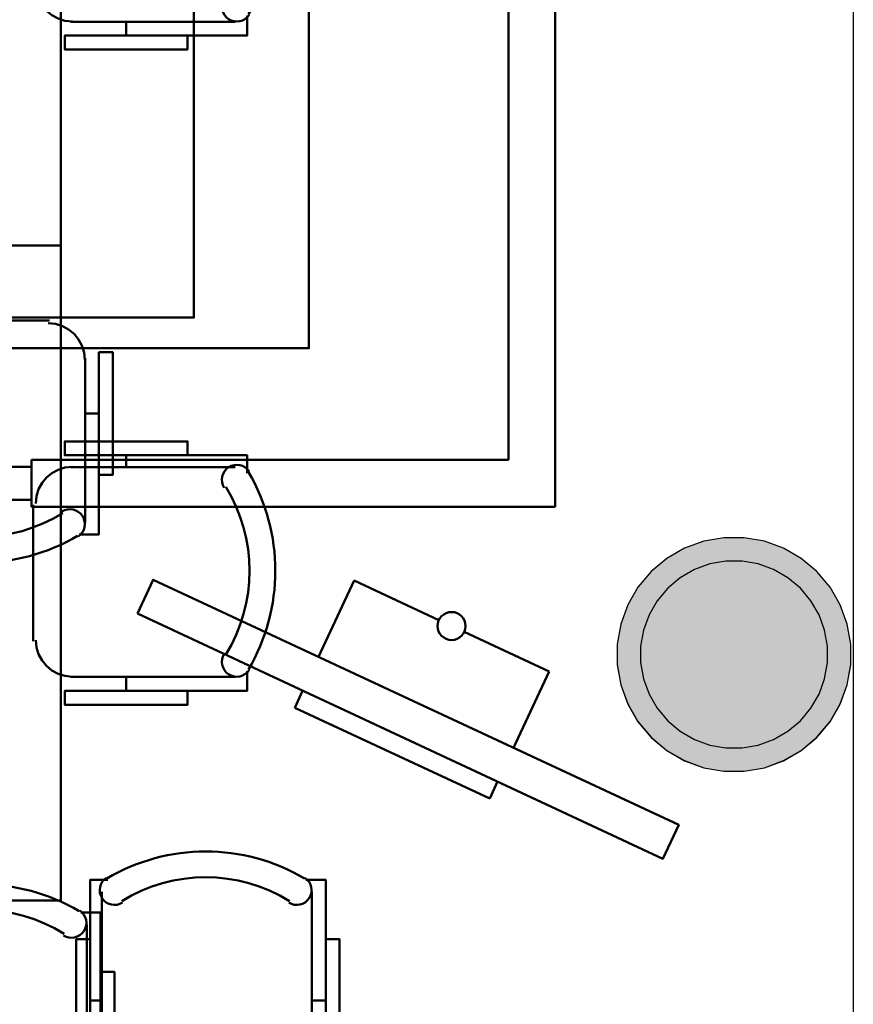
# Model space of a CAD drawing. Header units: metres. Extents: x -1 to 430, y -6 to 31.
# Tile 145 of 169: x 419.46 to 421.25, y 17.05 to 19.16. Entities that reach past the tile are written whole.
import ezdxf

# ---------------------------------------------------------------- set-up
doc = ezdxf.new("R2010")
doc.units = ezdxf.units.M
doc.linetypes.add('CONTINUA', pattern=[0])
for name, color, linetype, lineweight in [('3D P1 PILAR', 7, 'CONTINUA', 25), ('3D P2 MURS NOUS', 7, 'CONTINUA', 25), ('3D P2 PILAR', 7, 'CONTINUA', 25), ('3D P3 PILAR', 7, 'CONTINUA', 25), ('3D P4 PILAR', 7, 'CONTINUA', 25), ('3D P5 PILAR', 7, 'CONTINUA', 25), ('3D PA MURS', 7, 'CONTINUA', 25), ('3D PA PILARS', 7, 'CONTINUA', 25), ('P3 MOBLES', 7, 'CONTINUA', 25), ('P4 MOBLES', 7, 'CONTINUA', 25), ('P5 MOBLES', 7, 'CONTINUA', 25), ('PA MOBLES', 7, 'CONTINUA', 25)]:
    doc.layers.add(name, color=color, linetype=linetype, lineweight=lineweight)

# ---------------------------------------------------------------- blocks, each defined once
blk = doc.blocks.new('_CLOSEDFILLED')
at = {"color": 0, "linetype": 'ByBlock', "lineweight": -2}
blk.add_solid([(-1, -0.2), (0, 0), (-1, 0.2)], dxfattribs=at)
blk = doc.blocks.new('OBJETO_COMPLEJO_94')
at = {"layer": 'P3 MOBLES', "color": 202, "linetype": 'CONTINUA', "lineweight": 50, "transparency": 33554687}
for p, q in [((419.6926, 19.6267), (419.6926, 19.6013)), ((419.5741, 19.6013), (419.9255, 19.6013)), ((419.4937, 19.2287), (419.4937, 19.5208)), ((419.9255, 19.1525), (419.5741, 19.1525)), ((419.6926, 19.1229), (419.6926, 19.1525))]:
    blk.add_line(p, q, dxfattribs=at)
blk.add_lwpolyline([(418.7529, 18.6742), (418.7529, 20.0754), (419.5529, 20.0754), (419.5529, 18.6742), (418.7529, 18.6742)], close=True, dxfattribs=at)
for points in [[(419.8239, 19.6267), (419.8239, 19.6563), (419.5614, 19.6563), (419.5614, 19.6267), (419.9509, 19.6267), (419.9509, 19.5886)], [(419.9553, 19.5921), (419.9512, 19.597), (419.9464, 19.6009), (419.941, 19.6038), (419.9352, 19.6055), (419.9292, 19.6061), (419.9231, 19.6056), (419.9171, 19.6039), (419.9115, 19.6009), (419.9065, 19.5969), (419.9026, 19.5922), (419.8997, 19.5868), (419.8978, 19.581), (419.8971, 19.575), (419.8976, 19.5689), (419.8993, 19.563), (419.9022, 19.5573)], [(419.5775, 19.6019), (419.5617, 19.6003), (419.547, 19.5958), (419.5337, 19.5885), (419.5221, 19.579), (419.5126, 19.5674), (419.5054, 19.5541), (419.5008, 19.5394), (419.4992, 19.5236)], [(419.4992, 19.2315), (419.5008, 19.2157), (419.5054, 19.201), (419.5126, 19.1877), (419.5221, 19.1761), (419.5337, 19.1666), (419.547, 19.1593), (419.5617, 19.1548), (419.5775, 19.1532)], [(419.9022, 19.2021), (419.8993, 19.1964), (419.8976, 19.1904), (419.8971, 19.1843), (419.8978, 19.1783), (419.8997, 19.1725), (419.9026, 19.1672), (419.9065, 19.1624), (419.9115, 19.1584), (419.9171, 19.1554), (419.9231, 19.1537), (419.9292, 19.1532), (419.9352, 19.1538), (419.941, 19.1556), (419.9464, 19.1584), (419.9512, 19.1623), (419.9553, 19.1673)], [(419.8239, 19.1229), (419.8239, 19.0933), (419.5614, 19.0933), (419.5614, 19.1229), (419.9509, 19.1229), (419.9509, 19.1652)]]:
    blk.add_lwpolyline(points, dxfattribs=at)
for centre, radius, start, end in [((419.5947, 19.3796), 0.4167, 329.5738, 30.4458), ((419.6159, 19.3796), 0.3405, 328.2581, 31.7649)]:
    blk.add_arc(centre, radius, start, end, dxfattribs=at)
blk = doc.blocks.new('OBJETO_COMPLEJO_96')
at = {"layer": 'P3 MOBLES', "color": 202, "linetype": 'CONTINUA', "lineweight": 50, "transparency": 33554687}
for p, q in [((419.6926, 18.2255), (419.6926, 18.2001)), ((419.5741, 18.2001), (419.9255, 18.2001)), ((419.4937, 17.8276), (419.4937, 18.1197)), ((419.9255, 17.7514), (419.5741, 17.7514)), ((419.6926, 17.7217), (419.6926, 17.7514))]:
    blk.add_line(p, q, dxfattribs=at)
blk.add_lwpolyline([(418.7529, 17.273), (418.7529, 18.6742), (419.5529, 18.6742), (419.5529, 17.273), (418.7529, 17.273)], close=True, dxfattribs=at)
for points in [[(419.8239, 18.2255), (419.8239, 18.2551), (419.5614, 18.2551), (419.5614, 18.2255), (419.9509, 18.2255), (419.9509, 18.1874)], [(419.5775, 18.2007), (419.5617, 18.1991), (419.547, 18.1946), (419.5337, 18.1874), (419.5221, 18.1778), (419.5126, 18.1662), (419.5054, 18.1529), (419.5008, 18.1382), (419.4992, 18.1224)], [(419.9553, 18.1909), (419.9512, 18.1958), (419.9464, 18.1997), (419.941, 18.2026), (419.9352, 18.2043), (419.9292, 18.205), (419.9231, 18.2044), (419.9171, 18.2027), (419.9115, 18.1998), (419.9065, 18.1958), (419.9026, 18.191), (419.8997, 18.1856), (419.8978, 18.1798), (419.8971, 18.1738), (419.8976, 18.1677), (419.8993, 18.1618), (419.9022, 18.1561)], [(419.4992, 17.8303), (419.5008, 17.8145), (419.5054, 17.7998), (419.5126, 17.7865), (419.5221, 17.7749), (419.5337, 17.7654), (419.547, 17.7582), (419.5617, 17.7536), (419.5775, 17.752)], [(419.9022, 17.8009), (419.8993, 17.7952), (419.8976, 17.7892), (419.8971, 17.7831), (419.8978, 17.7771), (419.8997, 17.7714), (419.9026, 17.766), (419.9065, 17.7612), (419.9115, 17.7572), (419.9171, 17.7542), (419.9231, 17.7525), (419.9292, 17.752), (419.9352, 17.7526), (419.941, 17.7544), (419.9464, 17.7572), (419.9512, 17.7612), (419.9553, 17.7661)], [(419.8239, 17.7217), (419.8239, 17.6921), (419.5614, 17.6921), (419.5614, 17.7217), (419.9509, 17.7217), (419.9509, 17.7641)]]:
    blk.add_lwpolyline(points, dxfattribs=at)
for centre, radius, start, end in [((419.5947, 17.9784), 0.4167, 329.5738, 30.4458), ((419.6159, 17.9784), 0.3405, 328.2581, 31.7649)]:
    blk.add_arc(centre, radius, start, end, dxfattribs=at)
blk = doc.blocks.new('OBJETO_COMPLEJO_111')
at = {"layer": 'P4 MOBLES', "color": 202, "linetype": 'CONTINUA', "lineweight": 50, "transparency": 33554687}
for p, q in [((419.6408, 16.9408), (419.6408, 17.2921)), ((420.0895, 17.2921), (420.0895, 16.9408)), ((419.6154, 17.0593), (419.6408, 17.0593)), ((420.1192, 17.0593), (420.0895, 17.0593)), ((420.0133, 16.8603), (419.7212, 16.8603))]:
    blk.add_line(p, q, dxfattribs=at)
for points in [[(419.6154, 17.1905), (419.5858, 17.1905), (419.5858, 16.9281), (419.6154, 16.9281), (419.6154, 17.3175), (419.6535, 17.3175)], [(419.65, 17.3219), (419.6451, 17.3178), (419.6412, 17.313), (419.6383, 17.3076), (419.6366, 17.3018), (419.6359, 17.2958), (419.6365, 17.2898), (419.6382, 17.2838), (419.6411, 17.2781), (419.6451, 17.2732), (419.6499, 17.2692), (419.6553, 17.2663), (419.6611, 17.2645), (419.6671, 17.2638), (419.6731, 17.2643), (419.6791, 17.2659), (419.6848, 17.2688)], [(420.04, 17.2688), (420.0457, 17.2659), (420.0517, 17.2643), (420.0578, 17.2638), (420.0638, 17.2645), (420.0695, 17.2663), (420.0749, 17.2692), (420.0797, 17.2732), (420.0837, 17.2781), (420.0866, 17.2838), (420.0884, 17.2898), (420.0889, 17.2958), (420.0883, 17.3018), (420.0865, 17.3076), (420.0836, 17.313), (420.0797, 17.3178), (420.0748, 17.3219)], [(420.1192, 17.1905), (420.1488, 17.1905), (420.1488, 16.9281), (420.1192, 16.9281), (420.1192, 17.3175), (420.0768, 17.3175)], [(419.6402, 16.9442), (419.6418, 16.9284), (419.6463, 16.9137), (419.6535, 16.9004), (419.6631, 16.8888), (419.6747, 16.8792), (419.688, 16.872), (419.7027, 16.8675), (419.7185, 16.8659)], [(420.0106, 16.8659), (420.0264, 16.8675), (420.0411, 16.872), (420.0544, 16.8792), (420.066, 16.8888), (420.0755, 16.9004), (420.0827, 16.9137), (420.0873, 16.9284), (420.0889, 16.9442)]]:
    blk.add_lwpolyline(points, dxfattribs=at)
blk.add_lwpolyline([(420.5679, 16.1195), (419.1667, 16.1195), (419.1667, 16.9196), (420.5679, 16.9196), (420.5679, 16.1195)], close=True, dxfattribs=at)
for centre, radius, start, end in [((419.8625, 16.9614), 0.4167, 59.5738, 120.4458), ((419.8625, 16.9826), 0.3405, 58.2581, 121.7649)]:
    blk.add_arc(centre, radius, start, end, dxfattribs=at)
blk = doc.blocks.new('OBJETO_COMPLEJO_150')
at = {"layer": 'P4 MOBLES', "color": 202, "linetype": 'CONTINUA', "lineweight": 50, "transparency": 33554687}
for p, q in [((419.283, 18.5794), (418.9909, 18.5794)), ((418.9105, 18.4989), (418.9105, 18.1476)), ((419.3592, 18.1476), (419.3592, 18.4989)), ((418.8851, 18.3804), (418.9105, 18.3804)), ((419.3888, 18.3804), (419.3592, 18.3804))]:
    blk.add_line(p, q, dxfattribs=at)
blk.add_lwpolyline([(419.8375, 19.3202), (418.4364, 19.3202), (418.4364, 18.5201), (419.8375, 18.5201), (419.8375, 19.3202)], close=True, dxfattribs=at)
for points in [[(418.9098, 18.4955), (418.9114, 18.5113), (418.916, 18.526), (418.9232, 18.5393), (418.9328, 18.5509), (418.9444, 18.5605), (418.9577, 18.5677), (418.9724, 18.5722), (418.9882, 18.5738)], [(419.2803, 18.5738), (419.296, 18.5722), (419.3107, 18.5677), (419.324, 18.5605), (419.3356, 18.5509), (419.3452, 18.5393), (419.3524, 18.526), (419.357, 18.5113), (419.3586, 18.4955)], [(418.8851, 18.2492), (418.8555, 18.2492), (418.8555, 18.5116), (418.8851, 18.5116), (418.8851, 18.1222), (418.9232, 18.1222)], [(419.3888, 18.2492), (419.4185, 18.2492), (419.4185, 18.5116), (419.3888, 18.5116), (419.3888, 18.1222), (419.3465, 18.1222)], [(418.9197, 18.1178), (418.9148, 18.1219), (418.9108, 18.1267), (418.908, 18.1321), (418.9062, 18.1379), (418.9056, 18.1439), (418.9061, 18.1499), (418.9078, 18.1559), (418.9108, 18.1616), (418.9148, 18.1665), (418.9196, 18.1705), (418.925, 18.1734), (418.9307, 18.1752), (418.9367, 18.1759), (418.9428, 18.1754), (418.9488, 18.1738), (418.9545, 18.1709)], [(419.3097, 18.1709), (419.3154, 18.1738), (419.3213, 18.1754), (419.3274, 18.1759), (419.3334, 18.1752), (419.3392, 18.1734), (419.3446, 18.1705), (419.3494, 18.1665), (419.3534, 18.1616), (419.3563, 18.1559), (419.358, 18.1499), (419.3586, 18.1439), (419.3579, 18.1379), (419.3562, 18.1321), (419.3533, 18.1267), (419.3494, 18.1219), (419.3445, 18.1178)]]:
    blk.add_lwpolyline(points, dxfattribs=at)
for centre, radius, start, end in [((419.1322, 18.4571), 0.3405, 238.2351, 301.7419), ((419.1322, 18.4783), 0.4167, 239.5542, 300.4262)]:
    blk.add_arc(centre, radius, start, end, dxfattribs=at)
blk = doc.blocks.new('OBJETO_COMPLEJO_167')
at = {"layer": 'P5 MOBLES', "color": 202, "linetype": 'CONTINUA', "lineweight": 50, "transparency": 33554687}
for p, q in [((419.5286, 18.5135), (419.2365, 18.5135)), ((419.156, 18.4331), (419.156, 18.0817)), ((419.6048, 18.0817), (419.6048, 18.4331)), ((419.1306, 18.3145), (419.156, 18.3145)), ((419.6344, 18.3145), (419.6048, 18.3145))]:
    blk.add_line(p, q, dxfattribs=at)
blk.add_lwpolyline([(420.0831, 19.2543), (418.6819, 19.2543), (418.6819, 18.4542), (420.0831, 18.4542), (420.0831, 19.2543)], close=True, dxfattribs=at)
for points in [[(419.1554, 18.4296), (419.157, 18.4454), (419.1615, 18.4601), (419.1688, 18.4734), (419.1783, 18.485), (419.1899, 18.4946), (419.2032, 18.5018), (419.2179, 18.5064), (419.2337, 18.508)], [(419.5258, 18.508), (419.5416, 18.5064), (419.5563, 18.5018), (419.5696, 18.4946), (419.5812, 18.485), (419.5907, 18.4734), (419.598, 18.4601), (419.6025, 18.4454), (419.6041, 18.4296)], [(419.1306, 18.1833), (419.101, 18.1833), (419.101, 18.4458), (419.1306, 18.4458), (419.1306, 18.0563), (419.1687, 18.0563)], [(419.6344, 18.1833), (419.664, 18.1833), (419.664, 18.4458), (419.6344, 18.4458), (419.6344, 18.0563), (419.5921, 18.0563)], [(419.1652, 18.0519), (419.1603, 18.056), (419.1564, 18.0608), (419.1535, 18.0662), (419.1518, 18.072), (419.1512, 18.078), (419.1517, 18.0841), (419.1534, 18.09), (419.1563, 18.0957), (419.1604, 18.1007), (419.1651, 18.1046), (419.1705, 18.1075), (419.1763, 18.1093), (419.1823, 18.11), (419.1884, 18.1096), (419.1943, 18.1079), (419.2, 18.105)], [(419.5552, 18.105), (419.5609, 18.1079), (419.5669, 18.1096), (419.573, 18.11), (419.579, 18.1093), (419.5848, 18.1075), (419.5901, 18.1046), (419.5949, 18.1007), (419.5989, 18.0957), (419.6019, 18.09), (419.6036, 18.0841), (419.6041, 18.078), (419.6035, 18.072), (419.6017, 18.0662), (419.5989, 18.0608), (419.595, 18.056), (419.59, 18.0519)]]:
    blk.add_lwpolyline(points, dxfattribs=at)
for centre, radius, start, end in [((419.3777, 18.3913), 0.3405, 238.2351, 301.7419), ((419.3777, 18.4124), 0.4167, 239.5542, 300.4262)]:
    blk.add_arc(centre, radius, start, end, dxfattribs=at)
blk = doc.blocks.new('OBJETO_COMPLEJO_170')
at = {"layer": 'P5 MOBLES', "color": 202, "linetype": 'CONTINUA', "lineweight": 50, "transparency": 33554687}
for p, q in [((419.1594, 16.8708), (419.1594, 17.2221)), ((419.6081, 17.2221), (419.6081, 16.8708)), ((419.134, 16.9893), (419.1594, 16.9893)), ((419.6377, 16.9893), (419.6081, 16.9893)), ((419.5319, 16.7903), (419.2398, 16.7903))]:
    blk.add_line(p, q, dxfattribs=at)
for points in [[(419.134, 17.1205), (419.1043, 17.1205), (419.1043, 16.8581), (419.134, 16.8581), (419.134, 17.2475), (419.1721, 17.2475)], [(419.1685, 17.2519), (419.1636, 17.2478), (419.1597, 17.243), (419.1569, 17.2376), (419.1551, 17.2318), (419.1545, 17.2258), (419.155, 17.2198), (419.1567, 17.2138), (419.1597, 17.2081), (419.1637, 17.2032), (419.1685, 17.1992), (419.1738, 17.1963), (419.1796, 17.1945), (419.1856, 17.1938), (419.1917, 17.1943), (419.1977, 17.1959), (419.2034, 17.1988)], [(419.5586, 17.1988), (419.5642, 17.1959), (419.5702, 17.1943), (419.5763, 17.1938), (419.5823, 17.1945), (419.5881, 17.1963), (419.5934, 17.1992), (419.5982, 17.2032), (419.6022, 17.2081), (419.6052, 17.2138), (419.6069, 17.2198), (419.6074, 17.2258), (419.6068, 17.2318), (419.605, 17.2376), (419.6022, 17.243), (419.5983, 17.2478), (419.5934, 17.2519)], [(419.6377, 17.1205), (419.6673, 17.1205), (419.6673, 16.8581), (419.6377, 16.8581), (419.6377, 17.2475), (419.5954, 17.2475)], [(419.1587, 16.8742), (419.1603, 16.8584), (419.1649, 16.8437), (419.1721, 16.8304), (419.1816, 16.8188), (419.1932, 16.8092), (419.2065, 16.802), (419.2212, 16.7975), (419.237, 16.7959)], [(419.5291, 16.7959), (419.5449, 16.7975), (419.5596, 16.802), (419.5729, 16.8092), (419.5845, 16.8188), (419.5941, 16.8304), (419.6013, 16.8437), (419.6058, 16.8584), (419.6074, 16.8742)]]:
    blk.add_lwpolyline(points, dxfattribs=at)
blk.add_lwpolyline([(420.0864, 16.0495), (418.6852, 16.0495), (418.6852, 16.8496), (420.0864, 16.8496), (420.0864, 16.0495)], close=True, dxfattribs=at)
for centre, radius, start, end in [((419.381, 16.8914), 0.4167, 59.5738, 120.4458), ((419.381, 16.9126), 0.3405, 58.2581, 121.7649)]:
    blk.add_arc(centre, radius, start, end, dxfattribs=at)

msp = doc.modelspace()

# ---------------------------------------------------------------- hatches: boundary and pattern name
at = {"layer": '3D P1 PILAR', "linetype": 'CONTINUA', "lineweight": 18, "transparency": 33554687}
msp.add_hatch(color=9, dxfattribs=at).paths.add_polyline_path([(421.0138, 18.0491), (420.9701, 18.0491), (420.9271, 18.0416), (420.8861, 18.0266), (420.8482, 18.0048), (420.8148, 17.9767), (420.7867, 17.9432), (420.7648, 17.9054), (420.7499, 17.8643), (420.7423, 17.8213), (420.7423, 17.7776), (420.7499, 17.7346), (420.7648, 17.6935), (420.7867, 17.6557), (420.8148, 17.6222), (420.8482, 17.5942), (420.8861, 17.5723), (420.9271, 17.5574), (420.9701, 17.5498), (421.0138, 17.5498), (421.0569, 17.5574), (421.0979, 17.5723), (421.1357, 17.5942), (421.1692, 17.6222), (421.1973, 17.6557), (421.2191, 17.6935), (421.2341, 17.7346), (421.2417, 17.7776), (421.2417, 17.8213), (421.2341, 17.8643), (421.2191, 17.9054), (421.1973, 17.9432), (421.1692, 17.9767), (421.1357, 18.0048), (421.0979, 18.0266), (421.0569, 18.0416)])
at = {"layer": '3D P2 PILAR', "linetype": 'CONTINUA', "lineweight": 18, "transparency": 33554687}
msp.add_hatch(color=9, dxfattribs=at).paths.add_polyline_path([(421.0138, 18.0491), (420.9701, 18.0491), (420.9271, 18.0416), (420.8861, 18.0266), (420.8482, 18.0048), (420.8148, 17.9767), (420.7867, 17.9432), (420.7648, 17.9054), (420.7499, 17.8643), (420.7423, 17.8213), (420.7423, 17.7776), (420.7499, 17.7346), (420.7648, 17.6935), (420.7867, 17.6557), (420.8148, 17.6222), (420.8482, 17.5942), (420.8861, 17.5723), (420.9271, 17.5574), (420.9701, 17.5498), (421.0138, 17.5498), (421.0569, 17.5574), (421.0979, 17.5723), (421.1357, 17.5942), (421.1692, 17.6222), (421.1973, 17.6557), (421.2191, 17.6935), (421.2341, 17.7346), (421.2417, 17.7776), (421.2417, 17.8213), (421.2341, 17.8643), (421.2191, 17.9054), (421.1973, 17.9432), (421.1692, 17.9767), (421.1357, 18.0048), (421.0979, 18.0266), (421.0569, 18.0416)])
at = {"layer": '3D P3 PILAR', "linetype": 'CONTINUA', "lineweight": 18, "transparency": 33554687}
msp.add_hatch(color=9, dxfattribs=at).paths.add_polyline_path([(421.0095, 17.9992), (420.9745, 17.9992), (420.9401, 17.9931), (420.9072, 17.9812), (420.877, 17.9637), (420.8502, 17.9412), (420.8277, 17.9145), (420.8103, 17.8842), (420.7983, 17.8514), (420.7922, 17.8169), (420.7922, 17.782), (420.7983, 17.7476), (420.8103, 17.7147), (420.8277, 17.6845), (420.8502, 17.6577), (420.877, 17.6352), (420.9072, 17.6177), (420.9401, 17.6058), (420.9745, 17.5997), (421.0095, 17.5997), (421.0439, 17.6058), (421.0767, 17.6177), (421.107, 17.6352), (421.1338, 17.6577), (421.1562, 17.6845), (421.1737, 17.7147), (421.1857, 17.7476), (421.1917, 17.782), (421.1917, 17.8169), (421.1857, 17.8514), (421.1737, 17.8842), (421.1562, 17.9145), (421.1338, 17.9412), (421.107, 17.9637), (421.0767, 17.9812), (421.0439, 17.9931)])
at = {"layer": '3D P4 PILAR', "linetype": 'CONTINUA', "lineweight": 18, "transparency": 33554687}
msp.add_hatch(color=9, dxfattribs=at).paths.add_polyline_path([(421.0095, 17.9992), (420.9745, 17.9992), (420.9401, 17.9931), (420.9072, 17.9812), (420.877, 17.9637), (420.8502, 17.9412), (420.8277, 17.9145), (420.8103, 17.8842), (420.7983, 17.8514), (420.7922, 17.8169), (420.7922, 17.782), (420.7983, 17.7476), (420.8103, 17.7147), (420.8277, 17.6845), (420.8502, 17.6577), (420.877, 17.6352), (420.9072, 17.6177), (420.9401, 17.6058), (420.9745, 17.5997), (421.0095, 17.5997), (421.0439, 17.6058), (421.0767, 17.6177), (421.107, 17.6352), (421.1338, 17.6577), (421.1562, 17.6845), (421.1737, 17.7147), (421.1857, 17.7476), (421.1917, 17.782), (421.1917, 17.8169), (421.1857, 17.8514), (421.1737, 17.8842), (421.1562, 17.9145), (421.1338, 17.9412), (421.107, 17.9637), (421.0767, 17.9812), (421.0439, 17.9931)])
at = {"layer": '3D P5 PILAR', "linetype": 'CONTINUA', "lineweight": 18, "transparency": 33554687}
msp.add_hatch(color=9, dxfattribs=at).paths.add_polyline_path([(421.0095, 17.9992), (420.9745, 17.9992), (420.9401, 17.9931), (420.9072, 17.9812), (420.877, 17.9637), (420.8502, 17.9412), (420.8277, 17.9145), (420.8103, 17.8842), (420.7983, 17.8514), (420.7922, 17.8169), (420.7922, 17.782), (420.7983, 17.7476), (420.8103, 17.7147), (420.8277, 17.6845), (420.8502, 17.6577), (420.877, 17.6352), (420.9072, 17.6177), (420.9401, 17.6058), (420.9745, 17.5997), (421.0095, 17.5997), (421.0439, 17.6058), (421.0767, 17.6177), (421.107, 17.6352), (421.1338, 17.6577), (421.1562, 17.6845), (421.1737, 17.7147), (421.1857, 17.7476), (421.1917, 17.782), (421.1917, 17.8169), (421.1857, 17.8514), (421.1737, 17.8842), (421.1562, 17.9145), (421.1338, 17.9412), (421.107, 17.9637), (421.0767, 17.9812), (421.0439, 17.9931)])
at = {"layer": '3D PA PILARS', "linetype": 'CONTINUA', "lineweight": 18, "transparency": 33554687}
msp.add_hatch(color=9, dxfattribs=at).paths.add_polyline_path([(421.0138, 18.0492), (420.9701, 18.0492), (420.9271, 18.0416), (420.886, 18.0267), (420.8482, 18.0049), (420.8147, 17.9768), (420.7867, 17.9433), (420.7648, 17.9055), (420.7499, 17.8644), (420.7423, 17.8214), (420.7423, 17.7777), (420.7499, 17.7347), (420.7648, 17.6936), (420.7867, 17.6558), (420.8147, 17.6223), (420.8482, 17.5942), (420.886, 17.5724), (420.9271, 17.5574), (420.9701, 17.5499), (421.0138, 17.5499), (421.0568, 17.5574), (421.0979, 17.5724), (421.1357, 17.5942), (421.1692, 17.6223), (421.1973, 17.6558), (421.2191, 17.6936), (421.2341, 17.7347), (421.2416, 17.7777), (421.2416, 17.8214), (421.2341, 17.8644), (421.2191, 17.9055), (421.1973, 17.9433), (421.1692, 17.9768), (421.1357, 18.0049), (421.0979, 18.0267), (421.0568, 18.0416)])

# ---------------------------------------------------------------- linework, layer by layer
at = {"layer": '3D P1 PILAR', "color": 7, "linetype": 'CONTINUA', "lineweight": 25, "transparency": 33554687}
for p, q in [((420.9701, 18.0491), (420.9271, 18.0416)), ((421.0138, 18.0491), (420.9701, 18.0491)), ((421.0569, 18.0416), (421.0138, 18.0491)), ((420.8861, 18.0266), (420.8482, 18.0048)), ((420.9271, 18.0416), (420.8861, 18.0266)), ((421.0979, 18.0266), (421.0569, 18.0416)), ((421.1357, 18.0048), (421.0979, 18.0266)), ((420.8482, 18.0048), (420.8148, 17.9767)), ((421.1692, 17.9767), (421.1357, 18.0048)), ((420.8148, 17.9767), (420.7867, 17.9432)), ((421.1973, 17.9432), (421.1692, 17.9767)), ((420.7867, 17.9432), (420.7648, 17.9054)), ((421.2191, 17.9054), (421.1973, 17.9432)), ((420.7648, 17.9054), (420.7499, 17.8643)), ((421.2341, 17.8643), (421.2191, 17.9054)), ((420.7499, 17.8643), (420.7423, 17.8213)), ((421.2417, 17.8213), (421.2341, 17.8643)), ((420.7423, 17.8213), (420.7423, 17.7776)), ((421.2417, 17.7776), (421.2417, 17.8213)), ((420.7423, 17.7776), (420.7499, 17.7346)), ((421.2341, 17.7346), (421.2417, 17.7776)), ((420.7499, 17.7346), (420.7648, 17.6935)), ((421.2191, 17.6935), (421.2341, 17.7346)), ((420.7648, 17.6935), (420.7867, 17.6557)), ((421.1973, 17.6557), (421.2191, 17.6935)), ((420.7867, 17.6557), (420.8148, 17.6222)), ((421.1692, 17.6222), (421.1973, 17.6557)), ((420.8148, 17.6222), (420.8482, 17.5942)), ((421.1357, 17.5942), (421.1692, 17.6222)), ((420.8482, 17.5942), (420.8861, 17.5723)), ((421.0979, 17.5723), (421.1357, 17.5942)), ((420.8861, 17.5723), (420.9271, 17.5574)), ((421.0569, 17.5574), (421.0979, 17.5723)), ((420.9271, 17.5574), (420.9701, 17.5498)), ((420.9701, 17.5498), (421.0138, 17.5498)), ((421.0138, 17.5498), (421.0569, 17.5574))]:
    msp.add_line(p, q, dxfattribs=at)
at = {"layer": '3D P2 MURS NOUS', "color": 4, "linetype": 'CONTINUA', "lineweight": 50, "transparency": 33554687}
for p, q in [((420.5098, 22.4426), (420.5098, 18.2155)), ((420.6098, 18.2155), (420.6098, 22.4426)), ((419.4899, 18.1155), (419.4899, 18.2155)), ((420.5098, 18.2155), (419.4899, 18.2155)), ((420.6098, 18.1155), (420.6098, 18.2155)), ((419.4899, 18.1155), (420.6098, 18.1155))]:
    msp.add_line(p, q, dxfattribs=at)
msp.add_lwpolyline([(419.4899, 18.2005), (419.4199, 18.2005), (419.4199, 18.1305), (419.4899, 18.1305), (419.4899, 18.2005)], close=True, dxfattribs=at)
at = {"layer": '3D P2 PILAR', "color": 7, "linetype": 'CONTINUA', "lineweight": 25, "transparency": 33554687}
for p, q in [((420.9701, 18.0491), (420.9271, 18.0416)), ((421.0138, 18.0491), (420.9701, 18.0491)), ((421.0569, 18.0416), (421.0138, 18.0491)), ((420.8861, 18.0266), (420.8482, 18.0048)), ((420.9271, 18.0416), (420.8861, 18.0266)), ((421.0979, 18.0266), (421.0569, 18.0416)), ((421.1357, 18.0048), (421.0979, 18.0266)), ((420.8482, 18.0048), (420.8148, 17.9767)), ((421.1692, 17.9767), (421.1357, 18.0048)), ((420.8148, 17.9767), (420.7867, 17.9432)), ((421.1973, 17.9432), (421.1692, 17.9767)), ((420.7867, 17.9432), (420.7648, 17.9054)), ((421.2191, 17.9054), (421.1973, 17.9432)), ((420.7648, 17.9054), (420.7499, 17.8643)), ((421.2341, 17.8643), (421.2191, 17.9054)), ((420.7499, 17.8643), (420.7423, 17.8213)), ((421.2417, 17.8213), (421.2341, 17.8643)), ((420.7423, 17.8213), (420.7423, 17.7776)), ((421.2417, 17.7776), (421.2417, 17.8213)), ((420.7423, 17.7776), (420.7499, 17.7346)), ((421.2341, 17.7346), (421.2417, 17.7776)), ((420.7499, 17.7346), (420.7648, 17.6935)), ((421.2191, 17.6935), (421.2341, 17.7346)), ((420.7648, 17.6935), (420.7867, 17.6557)), ((421.1973, 17.6557), (421.2191, 17.6935)), ((420.7867, 17.6557), (420.8148, 17.6222)), ((421.1692, 17.6222), (421.1973, 17.6557)), ((420.8148, 17.6222), (420.8482, 17.5942)), ((421.1357, 17.5942), (421.1692, 17.6222)), ((420.8482, 17.5942), (420.8861, 17.5723)), ((421.0979, 17.5723), (421.1357, 17.5942)), ((420.8861, 17.5723), (420.9271, 17.5574)), ((421.0569, 17.5574), (421.0979, 17.5723)), ((420.9271, 17.5574), (420.9701, 17.5498)), ((420.9701, 17.5498), (421.0138, 17.5498)), ((421.0138, 17.5498), (421.0569, 17.5574))]:
    msp.add_line(p, q, dxfattribs=at)
at = {"layer": '3D P3 PILAR', "color": 7, "linetype": 'CONTINUA', "lineweight": 25, "transparency": 33554687}
for p, q in [((420.9401, 17.9931), (420.9072, 17.9812)), ((420.9745, 17.9992), (420.9401, 17.9931)), ((421.0095, 17.9992), (420.9745, 17.9992)), ((421.0439, 17.9931), (421.0095, 17.9992)), ((421.0767, 17.9812), (421.0439, 17.9931)), ((420.877, 17.9637), (420.8502, 17.9412)), ((420.9072, 17.9812), (420.877, 17.9637)), ((421.107, 17.9637), (421.0767, 17.9812)), ((421.1338, 17.9412), (421.107, 17.9637)), ((420.8502, 17.9412), (420.8277, 17.9145)), ((421.1562, 17.9145), (421.1338, 17.9412)), ((420.8277, 17.9145), (420.8103, 17.8842)), ((421.1737, 17.8842), (421.1562, 17.9145)), ((420.8103, 17.8842), (420.7983, 17.8514)), ((421.1857, 17.8514), (421.1737, 17.8842)), ((420.7983, 17.8514), (420.7922, 17.8169)), ((421.1917, 17.8169), (421.1857, 17.8514)), ((420.7922, 17.8169), (420.7922, 17.782)), ((421.1917, 17.782), (421.1917, 17.8169)), ((420.7922, 17.782), (420.7983, 17.7476)), ((421.1857, 17.7476), (421.1917, 17.782)), ((420.7983, 17.7476), (420.8103, 17.7147)), ((421.1737, 17.7147), (421.1857, 17.7476)), ((420.8103, 17.7147), (420.8277, 17.6845)), ((421.1562, 17.6845), (421.1737, 17.7147)), ((420.8277, 17.6845), (420.8502, 17.6577)), ((421.1338, 17.6577), (421.1562, 17.6845)), ((420.8502, 17.6577), (420.877, 17.6352)), ((421.107, 17.6352), (421.1338, 17.6577)), ((420.877, 17.6352), (420.9072, 17.6177)), ((421.0767, 17.6177), (421.107, 17.6352)), ((420.9072, 17.6177), (420.9401, 17.6058)), ((420.9401, 17.6058), (420.9745, 17.5997)), ((421.0095, 17.5997), (421.0439, 17.6058)), ((421.0439, 17.6058), (421.0767, 17.6177)), ((420.9745, 17.5997), (421.0095, 17.5997))]:
    msp.add_line(p, q, dxfattribs=at)
at = {"layer": '3D P4 PILAR', "color": 7, "linetype": 'CONTINUA', "lineweight": 25, "transparency": 33554687}
for p, q in [((420.9401, 17.9931), (420.9072, 17.9812)), ((420.9745, 17.9992), (420.9401, 17.9931)), ((421.0095, 17.9992), (420.9745, 17.9992)), ((421.0439, 17.9931), (421.0095, 17.9992)), ((421.0767, 17.9812), (421.0439, 17.9931)), ((420.877, 17.9637), (420.8502, 17.9412)), ((420.9072, 17.9812), (420.877, 17.9637)), ((421.107, 17.9637), (421.0767, 17.9812)), ((421.1338, 17.9412), (421.107, 17.9637)), ((420.8502, 17.9412), (420.8277, 17.9145)), ((421.1562, 17.9145), (421.1338, 17.9412)), ((420.8277, 17.9145), (420.8103, 17.8842)), ((421.1737, 17.8842), (421.1562, 17.9145)), ((420.8103, 17.8842), (420.7983, 17.8514)), ((421.1857, 17.8514), (421.1737, 17.8842)), ((420.7983, 17.8514), (420.7922, 17.8169)), ((421.1917, 17.8169), (421.1857, 17.8514)), ((420.7922, 17.8169), (420.7922, 17.782)), ((421.1917, 17.782), (421.1917, 17.8169)), ((420.7922, 17.782), (420.7983, 17.7476)), ((421.1857, 17.7476), (421.1917, 17.782)), ((420.7983, 17.7476), (420.8103, 17.7147)), ((421.1737, 17.7147), (421.1857, 17.7476)), ((420.8103, 17.7147), (420.8277, 17.6845)), ((421.1562, 17.6845), (421.1737, 17.7147)), ((420.8277, 17.6845), (420.8502, 17.6577)), ((421.1338, 17.6577), (421.1562, 17.6845)), ((420.8502, 17.6577), (420.877, 17.6352)), ((421.107, 17.6352), (421.1338, 17.6577)), ((420.877, 17.6352), (420.9072, 17.6177)), ((421.0767, 17.6177), (421.107, 17.6352)), ((420.9072, 17.6177), (420.9401, 17.6058)), ((420.9401, 17.6058), (420.9745, 17.5997)), ((421.0095, 17.5997), (421.0439, 17.6058)), ((421.0439, 17.6058), (421.0767, 17.6177)), ((420.9745, 17.5997), (421.0095, 17.5997))]:
    msp.add_line(p, q, dxfattribs=at)
at = {"layer": '3D P5 PILAR', "color": 7, "linetype": 'CONTINUA', "lineweight": 25, "transparency": 33554687}
for p, q in [((420.9401, 17.9931), (420.9072, 17.9812)), ((420.9745, 17.9992), (420.9401, 17.9931)), ((421.0095, 17.9992), (420.9745, 17.9992)), ((421.0439, 17.9931), (421.0095, 17.9992)), ((421.0767, 17.9812), (421.0439, 17.9931)), ((420.877, 17.9637), (420.8502, 17.9412)), ((420.9072, 17.9812), (420.877, 17.9637)), ((421.107, 17.9637), (421.0767, 17.9812)), ((421.1338, 17.9412), (421.107, 17.9637)), ((420.8502, 17.9412), (420.8277, 17.9145)), ((421.1562, 17.9145), (421.1338, 17.9412)), ((420.8277, 17.9145), (420.8103, 17.8842)), ((421.1737, 17.8842), (421.1562, 17.9145)), ((420.8103, 17.8842), (420.7983, 17.8514)), ((421.1857, 17.8514), (421.1737, 17.8842)), ((420.7983, 17.8514), (420.7922, 17.8169)), ((421.1917, 17.8169), (421.1857, 17.8514)), ((420.7922, 17.8169), (420.7922, 17.782)), ((421.1917, 17.782), (421.1917, 17.8169)), ((420.7922, 17.782), (420.7983, 17.7476)), ((421.1857, 17.7476), (421.1917, 17.782)), ((420.7983, 17.7476), (420.8103, 17.7147)), ((421.1737, 17.7147), (421.1857, 17.7476)), ((420.8103, 17.7147), (420.8277, 17.6845)), ((421.1562, 17.6845), (421.1737, 17.7147)), ((420.8277, 17.6845), (420.8502, 17.6577)), ((421.1338, 17.6577), (421.1562, 17.6845)), ((420.8502, 17.6577), (420.877, 17.6352)), ((421.107, 17.6352), (421.1338, 17.6577)), ((420.877, 17.6352), (420.9072, 17.6177)), ((421.0767, 17.6177), (421.107, 17.6352)), ((420.9072, 17.6177), (420.9401, 17.6058)), ((420.9401, 17.6058), (420.9745, 17.5997)), ((421.0095, 17.5997), (421.0439, 17.6058)), ((421.0439, 17.6058), (421.0767, 17.6177)), ((420.9745, 17.5997), (421.0095, 17.5997))]:
    msp.add_line(p, q, dxfattribs=at)
at = {"layer": '3D PA MURS', "color": 7, "linetype": 'CONTINUA', "lineweight": 25, "transparency": 33554687}
msp.add_line((421.247, 19.2295), (421.247, 14.5496), dxfattribs=at)
at = {"layer": '3D PA PILARS', "color": 7, "linetype": 'CONTINUA', "lineweight": 25, "transparency": 33554687}
for p, q in [((420.9701, 18.0492), (420.9271, 18.0416)), ((421.0138, 18.0492), (420.9701, 18.0492)), ((421.0568, 18.0416), (421.0138, 18.0492)), ((420.886, 18.0267), (420.8482, 18.0049)), ((420.9271, 18.0416), (420.886, 18.0267)), ((421.0979, 18.0267), (421.0568, 18.0416)), ((421.1357, 18.0049), (421.0979, 18.0267)), ((420.8482, 18.0049), (420.8147, 17.9768)), ((421.1692, 17.9768), (421.1357, 18.0049)), ((420.8147, 17.9768), (420.7867, 17.9433)), ((421.1973, 17.9433), (421.1692, 17.9768)), ((420.7867, 17.9433), (420.7648, 17.9055)), ((421.2191, 17.9055), (421.1973, 17.9433)), ((420.7648, 17.9055), (420.7499, 17.8644)), ((421.2341, 17.8644), (421.2191, 17.9055)), ((420.7499, 17.8644), (420.7423, 17.8214)), ((421.2416, 17.8214), (421.2341, 17.8644)), ((420.7423, 17.8214), (420.7423, 17.7777)), ((421.2416, 17.7777), (421.2416, 17.8214)), ((420.7423, 17.7777), (420.7499, 17.7347)), ((421.2341, 17.7347), (421.2416, 17.7777)), ((420.7499, 17.7347), (420.7648, 17.6936)), ((421.2191, 17.6936), (421.2341, 17.7347)), ((420.7648, 17.6936), (420.7867, 17.6558)), ((421.1973, 17.6558), (421.2191, 17.6936)), ((420.7867, 17.6558), (420.8147, 17.6223)), ((421.1692, 17.6223), (421.1973, 17.6558)), ((420.8147, 17.6223), (420.8482, 17.5942)), ((421.1357, 17.5942), (421.1692, 17.6223)), ((420.8482, 17.5942), (420.886, 17.5724)), ((421.0979, 17.5724), (421.1357, 17.5942)), ((420.886, 17.5724), (420.9271, 17.5574)), ((421.0568, 17.5574), (421.0979, 17.5724)), ((420.9271, 17.5574), (420.9701, 17.5499)), ((420.9701, 17.5499), (421.0138, 17.5499)), ((421.0138, 17.5499), (421.0568, 17.5574))]:
    msp.add_line(p, q, dxfattribs=at)
at = {"layer": 'PA MOBLES', "lineweight": 50, "transparency": 33554687}
for p, q in [((420.1036, 17.7944), (420.1797, 17.9575)), ((420.361, 17.873), (420.1797, 17.9575)), ((420.5966, 17.7631), (420.4153, 17.8476)), ((420.5205, 17.6), (420.5966, 17.7631)), ((420.0529, 17.6857), (420.0698, 17.7219)), ((420.4698, 17.4912), (420.0529, 17.6857)), ((420.4698, 17.4912), (420.4867, 17.5275))]:
    msp.add_line(p, q, dxfattribs=at)
msp.add_lwpolyline([(419.7164, 17.8868), (420.8401, 17.3626), (420.8739, 17.4351), (419.7502, 17.9593), (419.7164, 17.8868)], close=True, dxfattribs=at)
msp.add_circle((420.3881, 17.8603), 0.03, dxfattribs=at)

# ---------------------------------------------------------------- block references
at = {"layer": '3D P1 PILAR', "color": 7, "linetype": 'CONTINUA', "lineweight": 25, "transparency": 33554687, "xscale": 0.0002666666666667, "yscale": 0.0002666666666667, "zscale": 0.0002666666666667}
msp.add_blockref('_CLOSEDFILLED', (420.992, 17.7995), dxfattribs=at)
at = {"layer": '3D P2 PILAR', "color": 7, "linetype": 'CONTINUA', "lineweight": 25, "transparency": 33554687, "xscale": 0.0002666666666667, "yscale": 0.0002666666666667, "zscale": 0.0002666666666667}
msp.add_blockref('_CLOSEDFILLED', (420.992, 17.7995), dxfattribs=at)
at = {"layer": '3D P3 PILAR', "color": 7, "linetype": 'CONTINUA', "lineweight": 25, "transparency": 33554687, "xscale": 0.0002666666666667, "yscale": 0.0002666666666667, "zscale": 0.0002666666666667}
msp.add_blockref('_CLOSEDFILLED', (420.992, 17.7995), dxfattribs=at)
at = {"layer": '3D P4 PILAR', "color": 7, "linetype": 'CONTINUA', "lineweight": 25, "transparency": 33554687, "xscale": 0.0002666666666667, "yscale": 0.0002666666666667, "zscale": 0.0002666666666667}
msp.add_blockref('_CLOSEDFILLED', (420.992, 17.7995), dxfattribs=at)
at = {"layer": '3D P5 PILAR', "color": 7, "linetype": 'CONTINUA', "lineweight": 25, "transparency": 33554687, "xscale": 0.0002666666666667, "yscale": 0.0002666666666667, "zscale": 0.0002666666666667}
msp.add_blockref('_CLOSEDFILLED', (420.992, 17.7995), dxfattribs=at)
at = {"layer": '3D PA PILARS', "color": 7, "linetype": 'CONTINUA', "lineweight": 25, "transparency": 33554687, "xscale": 0.0002666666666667, "yscale": 0.0002666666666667, "zscale": 0.0002666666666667}
msp.add_blockref('_CLOSEDFILLED', (420.992, 17.7995), dxfattribs=at)
at = {"layer": 'P3 MOBLES', "color": 202, "linetype": 'CONTINUA', "lineweight": 50, "transparency": 33554687}
for name in ['OBJETO_COMPLEJO_94', 'OBJETO_COMPLEJO_96']:
    msp.add_blockref(name, (0, 0), dxfattribs=at)
at = {"layer": 'P4 MOBLES', "color": 202, "linetype": 'CONTINUA', "lineweight": 50, "transparency": 33554687}
for name in ['OBJETO_COMPLEJO_150', 'OBJETO_COMPLEJO_111']:
    msp.add_blockref(name, (0, 0), dxfattribs=at)
at = {"layer": 'P5 MOBLES', "color": 202, "linetype": 'CONTINUA', "lineweight": 50, "transparency": 33554687}
for name in ['OBJETO_COMPLEJO_167', 'OBJETO_COMPLEJO_170']:
    msp.add_blockref(name, (0, 0), dxfattribs=at)

doc.saveas('drawing.dxf')
